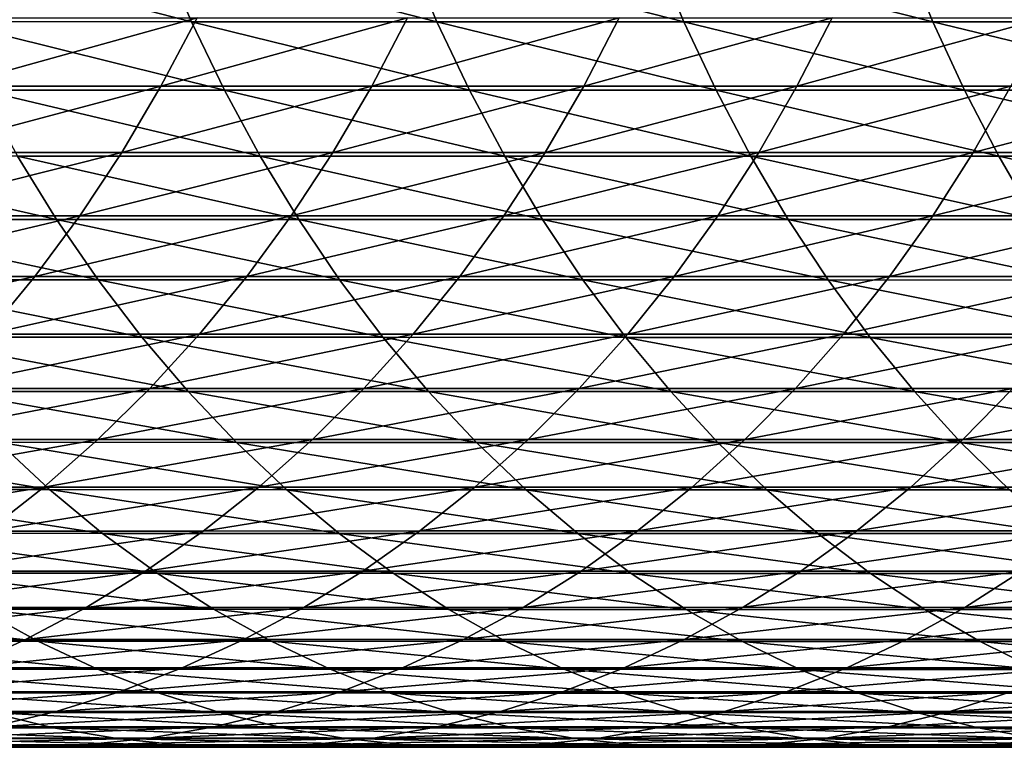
# Model space of a CAD drawing. Header units: metres. Extents: x -24 to 236, y -24 to 24.
# Tile 128 of 256: x 68.14 to 74.05, y -9 to -4.63. Entities that reach past the tile are written whole.
import ezdxf

# ---------------------------------------------------------------- set-up
doc = ezdxf.new("R2010")
doc.units = ezdxf.units.M
doc.layers.add('solid_10392024', color=7, linetype='CONTINUOUS')

msp = doc.modelspace()

# ---------------------------------------------------------------- linework, layer by layer
at = {"layer": 'solid_10392024'}
for points in [[(69.168716, -4.644419, 352.04068), (68.987488, -4.219735, 352.198547), (67.522377, -4.219505, 350.490448)], [(67.705963, -4.644166, 350.335327), (69.168716, -4.644419, 352.04068), (67.522377, -4.219505, 350.490448)], [(70.642342, -4.644656, 353.706604), (70.46357, -4.21995, 353.867249), (68.987488, -4.219735, 352.198547)], [(69.168716, -4.644419, 352.04068), (70.642342, -4.644656, 353.706604), (68.987488, -4.219735, 352.198547)], [(72.126793, -4.644843, 355.332764), (71.950577, -4.22012, 355.496246), (70.46357, -4.21995, 353.867249)], [(70.642342, -4.644656, 353.706604), (72.126793, -4.644843, 355.332764), (70.46357, -4.21995, 353.867249)], [(73.622025, -4.644955, 356.918945), (73.448479, -4.220222, 357.085236), (71.950577, -4.22012, 355.496246)], [(72.126793, -4.644843, 355.332764), (73.622025, -4.644955, 356.918945), (71.950577, -4.22012, 355.496246)], [(75.127991, -4.644976, 358.464844), (74.957222, -4.220241, 358.634003), (73.448479, -4.220222, 357.085236)], [(73.622025, -4.644955, 356.918945), (75.127991, -4.644976, 358.464844), (73.448479, -4.220222, 357.085236)], [(69.367035, -5.055452, 351.86795), (69.168716, -4.644419, 352.04068), (67.705963, -4.644166, 350.335327)], [(67.90686, -5.055178, 350.165588), (69.367035, -5.055452, 351.86795), (67.705963, -4.644166, 350.335327)], [(69.202309, -4.620724, 326.680908), (68.985237, -5.032528, 326.827148), (67.726189, -5.032555, 324.933411)], [(67.945038, -4.620748, 324.789825), (69.202309, -4.620724, 326.680908), (67.726189, -5.032555, 324.933411)], [(70.466743, -4.620664, 328.532745), (70.251511, -5.032463, 328.681702), (68.985237, -5.032528, 326.827148)], [(69.202309, -4.620724, 326.680908), (70.466743, -4.620664, 328.532745), (68.985237, -5.032528, 326.827148)], [(70.837975, -5.05571, 353.530792), (70.642342, -4.644656, 353.706604), (69.168716, -4.644419, 352.04068)], [(69.367035, -5.055452, 351.86795), (70.837975, -5.05571, 353.530792), (69.168716, -4.644419, 352.04068)], [(71.73806, -4.620577, 330.345123), (71.52475, -5.032369, 330.496826), (70.251511, -5.032463, 328.681702)], [(70.466743, -4.620664, 328.532745), (71.73806, -4.620577, 330.345123), (70.251511, -5.032463, 328.681702)], [(72.319626, -5.055914, 355.1539), (72.126793, -4.644843, 355.332764), (70.642342, -4.644656, 353.706604)], [(70.837975, -5.05571, 353.530792), (72.319626, -5.055914, 355.1539), (70.642342, -4.644656, 353.706604)], [(73.015984, -4.62048, 332.117706), (72.804688, -5.032263, 332.272186), (71.52475, -5.032369, 330.496826)], [(71.73806, -4.620577, 330.345123), (73.015984, -4.62048, 332.117706), (71.52475, -5.032369, 330.496826)], [(73.811943, -5.056036, 356.736969), (73.622025, -4.644955, 356.918945), (72.126793, -4.644843, 355.332764)], [(72.319626, -5.055914, 355.1539), (73.811943, -5.056036, 356.736969), (72.126793, -4.644843, 355.332764)], [(74.30024, -4.620395, 333.85025), (74.091034, -5.03217, 334.007538), (72.804688, -5.032263, 332.272186)], [(73.015984, -4.62048, 332.117706), (74.30024, -4.620395, 333.85025), (72.804688, -5.032263, 332.272186)], [(75.314857, -5.056059, 358.279755), (75.127991, -4.644976, 358.464844), (73.622025, -4.644955, 356.918945)], [(73.811943, -5.056036, 356.736969), (75.314857, -5.056059, 358.279755), (73.622025, -4.644955, 356.918945)], [(68.985237, -5.032528, 326.827148), (68.749969, -5.429542, 326.985657), (67.489006, -5.42957, 325.08905)], [(67.726189, -5.032555, 324.933411), (68.985237, -5.032528, 326.827148), (67.489006, -5.42957, 325.08905)], [(69.581856, -5.451628, 351.680817), (69.367035, -5.055452, 351.86795), (67.90686, -5.055178, 350.165588)], [(68.124474, -5.451332, 349.98172), (69.581856, -5.451628, 351.680817), (67.90686, -5.055178, 350.165588)], [(70.251511, -5.032463, 328.681702), (70.01825, -5.429471, 328.84317), (68.749969, -5.429542, 326.985657)], [(68.985237, -5.032528, 326.827148), (70.251511, -5.032463, 328.681702), (68.749969, -5.429542, 326.985657)], [(71.049889, -5.451906, 353.340363), (70.837975, -5.05571, 353.530792), (69.367035, -5.055452, 351.86795)], [(69.581856, -5.451628, 351.680817), (71.049889, -5.451906, 353.340363), (69.367035, -5.055452, 351.86795)], [(71.52475, -5.032369, 330.496826), (71.293579, -5.42937, 330.661224), (70.01825, -5.429471, 328.84317)], [(70.251511, -5.032463, 328.681702), (71.52475, -5.032369, 330.496826), (70.01825, -5.429471, 328.84317)], [(72.528511, -5.452126, 354.960144), (72.319626, -5.055914, 355.1539), (70.837975, -5.05571, 353.530792)], [(71.049889, -5.451906, 353.340363), (72.528511, -5.452126, 354.960144), (70.837975, -5.05571, 353.530792)], [(72.804688, -5.032263, 332.272186), (72.575684, -5.429256, 332.439606), (71.293579, -5.42937, 330.661224)], [(71.52475, -5.032369, 330.496826), (72.804688, -5.032263, 332.272186), (71.293579, -5.42937, 330.661224)], [(74.017662, -5.452257, 356.539856), (73.811943, -5.056036, 356.736969), (72.319626, -5.055914, 355.1539)], [(72.528511, -5.452126, 354.960144), (74.017662, -5.452257, 356.539856), (72.319626, -5.055914, 355.1539)], [(74.091034, -5.03217, 334.007538), (73.864296, -5.429156, 334.178009), (72.575684, -5.429256, 332.439606)], [(72.804688, -5.032263, 332.272186), (74.091034, -5.03217, 334.007538), (72.575684, -5.429256, 332.439606)], [(75.517281, -5.452282, 358.079254), (75.314857, -5.056059, 358.279755), (73.811943, -5.056036, 356.736969)], [(74.017662, -5.452257, 356.539856), (75.517281, -5.452282, 358.079254), (73.811943, -5.056036, 356.736969)], [(75.38353, -5.032123, 335.702606), (75.159157, -5.429104, 335.87619), (73.864296, -5.429156, 334.178009)], [(74.091034, -5.03217, 334.007538), (75.38353, -5.032123, 335.702606), (73.864296, -5.429156, 334.178009)], [(68.749969, -5.429542, 326.985657), (68.497208, -5.810598, 327.155975), (67.234177, -5.810628, 325.256256)], [(67.489006, -5.42957, 325.08905), (68.749969, -5.429542, 326.985657), (67.234177, -5.810628, 325.256256)], [(70.01825, -5.429471, 328.84317), (69.767639, -5.810523, 329.016602), (68.497208, -5.810598, 327.155975)], [(68.749969, -5.429542, 326.985657), (70.01825, -5.429471, 328.84317), (68.497208, -5.810598, 327.155975)], [(71.293579, -5.42937, 330.661224), (71.045204, -5.810414, 330.83786), (69.767639, -5.810523, 329.016602)], [(70.01825, -5.429471, 328.84317), (71.293579, -5.42937, 330.661224), (69.767639, -5.810523, 329.016602)], [(72.575684, -5.429256, 332.439606), (72.329651, -5.810292, 332.619476), (71.045204, -5.810414, 330.83786)], [(71.293579, -5.42937, 330.661224), (72.575684, -5.429256, 332.439606), (71.045204, -5.810414, 330.83786)], [(73.864296, -5.429156, 334.178009), (73.620697, -5.810184, 334.361176), (72.329651, -5.810292, 332.619476)], [(72.575684, -5.429256, 332.439606), (73.864296, -5.429156, 334.178009), (72.329651, -5.810292, 332.619476)], [(75.159157, -5.429104, 335.87619), (74.918091, -5.81013, 336.062653), (73.620697, -5.810184, 334.361176)], [(73.864296, -5.429156, 334.178009), (75.159157, -5.429104, 335.87619), (73.620697, -5.810184, 334.361176)], [(68.358162, -5.831464, 349.784271), (68.124474, -5.451332, 349.98172), (66.677788, -5.451067, 348.243378)], [(66.91436, -5.831182, 348.049408), (68.358162, -5.831464, 349.784271), (66.677788, -5.451067, 348.243378)], [(69.812546, -5.831781, 351.479858), (69.581856, -5.451628, 351.680817), (68.124474, -5.451332, 349.98172)], [(68.358162, -5.831464, 349.784271), (69.812546, -5.831781, 351.479858), (68.124474, -5.451332, 349.98172)], [(71.277458, -5.832079, 353.135864), (71.049889, -5.451906, 353.340363), (69.581856, -5.451628, 351.680817)], [(69.812546, -5.831781, 351.479858), (71.277458, -5.832079, 353.135864), (69.581856, -5.451628, 351.680817)], [(72.752823, -5.832314, 354.752075), (72.528511, -5.452126, 354.960144), (71.049889, -5.451906, 353.340363)], [(71.277458, -5.832079, 353.135864), (72.752823, -5.832314, 354.752075), (71.049889, -5.451906, 353.340363)], [(74.238579, -5.832454, 356.328186), (74.017662, -5.452257, 356.539856), (72.528511, -5.452126, 354.960144)], [(72.752823, -5.832314, 354.752075), (74.238579, -5.832454, 356.328186), (72.528511, -5.452126, 354.960144)], [(75.734657, -5.832481, 357.863953), (75.517281, -5.452282, 358.079254), (74.017662, -5.452257, 356.539856)], [(74.238579, -5.832454, 356.328186), (75.734657, -5.832481, 357.863953), (74.017662, -5.452257, 356.539856)], [(68.607239, -6.194458, 349.573822), (68.358162, -5.831464, 349.784271), (66.91436, -5.831182, 348.049408)], [(67.166504, -6.194158, 347.842651), (68.607239, -6.194458, 349.573822), (66.91436, -5.831182, 348.049408)], [(68.497208, -5.810598, 327.155975), (68.227692, -6.174576, 327.337555), (66.962463, -6.174609, 325.434509)], [(67.234177, -5.810628, 325.256256), (68.497208, -5.810598, 327.155975), (66.962463, -6.174609, 325.434509)], [(69.767639, -5.810523, 329.016602), (69.500412, -6.174496, 329.201538), (68.227692, -6.174576, 327.337555)], [(68.497208, -5.810598, 327.155975), (69.767639, -5.810523, 329.016602), (68.227692, -6.174576, 327.337555)], [(70.058434, -6.194795, 351.265656), (69.812546, -5.831781, 351.479858), (68.358162, -5.831464, 349.784271)], [(68.607239, -6.194458, 349.573822), (70.058434, -6.194795, 351.265656), (68.358162, -5.831464, 349.784271)], [(71.045204, -5.810414, 330.83786), (70.780373, -6.174381, 331.026215), (69.500412, -6.174496, 329.201538)], [(69.767639, -5.810523, 329.016602), (71.045204, -5.810414, 330.83786), (69.500412, -6.174496, 329.201538)], [(71.520012, -6.195111, 352.917908), (71.277458, -5.832079, 353.135864), (69.812546, -5.831781, 351.479858)], [(70.058434, -6.194795, 351.265656), (71.520012, -6.195111, 352.917908), (69.812546, -5.831781, 351.479858)], [(72.329651, -5.810292, 332.619476), (72.067307, -6.174251, 332.811279), (70.780373, -6.174381, 331.026215)], [(71.045204, -5.810414, 330.83786), (72.329651, -5.810292, 332.619476), (70.780373, -6.174381, 331.026215)], [(72.991905, -6.19536, 354.530304), (72.752823, -5.832314, 354.752075), (71.277458, -5.832079, 353.135864)], [(71.520012, -6.195111, 352.917908), (72.991905, -6.19536, 354.530304), (71.277458, -5.832079, 353.135864)], [(73.620697, -5.810184, 334.361176), (73.360954, -6.174137, 334.556458), (72.067307, -6.174251, 332.811279)], [(72.329651, -5.810292, 332.619476), (73.620697, -5.810184, 334.361176), (72.067307, -6.174251, 332.811279)], [(74.474045, -6.19551, 356.10257), (74.238579, -5.832454, 356.328186), (72.752823, -5.832314, 354.752075)], [(72.991905, -6.19536, 354.530304), (74.474045, -6.19551, 356.10257), (72.752823, -5.832314, 354.752075)], [(74.918091, -5.81013, 336.062653), (74.661049, -6.174079, 336.261475), (73.360954, -6.174137, 334.556458)], [(73.620697, -5.810184, 334.361176), (74.918091, -5.81013, 336.062653), (73.360954, -6.174137, 334.556458)], [(68.227692, -6.174576, 327.337555), (67.942215, -6.520408, 327.529907), (66.674652, -6.520442, 325.623352)], [(66.962463, -6.174609, 325.434509), (68.227692, -6.174576, 327.337555), (66.674652, -6.520442, 325.623352)], [(68.870979, -6.539246, 349.350983), (68.607239, -6.194458, 349.573822), (67.166504, -6.194158, 347.842651)], [(67.433487, -6.538929, 347.623718), (68.870979, -6.539246, 349.350983), (67.166504, -6.194158, 347.842651)], [(69.500412, -6.174496, 329.201538), (69.217369, -6.520323, 329.397461), (67.942215, -6.520408, 327.529907)], [(68.227692, -6.174576, 327.337555), (69.500412, -6.174496, 329.201538), (67.942215, -6.520408, 327.529907)], [(70.318794, -6.539601, 351.038879), (70.058434, -6.194795, 351.265656), (68.607239, -6.194458, 349.573822)], [(68.870979, -6.539246, 349.350983), (70.318794, -6.539601, 351.038879), (68.607239, -6.194458, 349.573822)], [(70.780373, -6.174381, 331.026215), (70.499863, -6.520201, 331.225708), (69.217369, -6.520323, 329.397461)], [(69.500412, -6.174496, 329.201538), (70.780373, -6.174381, 331.026215), (69.217369, -6.520323, 329.397461)], [(71.776848, -6.539935, 352.687103), (71.520012, -6.195111, 352.917908), (70.058434, -6.194795, 351.265656)], [(70.318794, -6.539601, 351.038879), (71.776848, -6.539935, 352.687103), (70.058434, -6.194795, 351.265656)], [(72.067307, -6.174251, 332.811279), (71.789429, -6.520064, 333.014435), (70.499863, -6.520201, 331.225708)], [(70.780373, -6.174381, 331.026215), (72.067307, -6.174251, 332.811279), (70.499863, -6.520201, 331.225708)], [(73.245064, -6.540198, 354.295471), (72.991905, -6.19536, 354.530304), (71.520012, -6.195111, 352.917908)], [(71.776848, -6.539935, 352.687103), (73.245064, -6.540198, 354.295471), (71.520012, -6.195111, 352.917908)], [(73.360954, -6.174137, 334.556458), (73.085823, -6.519944, 334.763336), (71.789429, -6.520064, 333.014435)], [(72.067307, -6.174251, 332.811279), (73.360954, -6.174137, 334.556458), (71.789429, -6.520064, 333.014435)], [(74.723373, -6.540356, 355.863647), (74.474045, -6.19551, 356.10257), (72.991905, -6.19536, 354.530304)], [(73.245064, -6.540198, 354.295471), (74.723373, -6.540356, 355.863647), (72.991905, -6.19536, 354.530304)], [(74.661049, -6.174079, 336.261475), (74.388786, -6.519882, 336.472107), (73.085823, -6.519944, 334.763336)], [(73.360954, -6.174137, 334.556458), (74.661049, -6.174079, 336.261475), (73.085823, -6.519944, 334.763336)], [(69.148605, -6.864815, 349.116394), (68.870979, -6.539246, 349.350983), (67.433487, -6.538929, 347.623718)], [(67.714531, -6.864482, 347.39325), (69.148605, -6.864815, 349.116394), (67.433487, -6.538929, 347.623718)], [(69.217369, -6.520323, 329.397461), (68.919327, -6.846986, 329.603729), (67.641609, -6.847075, 327.732452)], [(67.942215, -6.520408, 327.529907), (69.217369, -6.520323, 329.397461), (67.641609, -6.847075, 327.732452)], [(70.592857, -6.865188, 350.80014), (70.318794, -6.539601, 351.038879), (68.870979, -6.539246, 349.350983)], [(69.148605, -6.864815, 349.116394), (70.592857, -6.865188, 350.80014), (68.870979, -6.539246, 349.350983)], [(70.499863, -6.520201, 331.225708), (70.204483, -6.846858, 331.435791), (68.919327, -6.846986, 329.603729)], [(69.217369, -6.520323, 329.397461), (70.499863, -6.520201, 331.225708), (68.919327, -6.846986, 329.603729)], [(71.789429, -6.520064, 333.014435), (71.496834, -6.846714, 333.228363), (70.204483, -6.846858, 331.435791)], [(70.499863, -6.520201, 331.225708), (71.789429, -6.520064, 333.014435), (70.204483, -6.846858, 331.435791)], [(72.047203, -6.865538, 352.444153), (71.776848, -6.539935, 352.687103), (70.318794, -6.539601, 351.038879)], [(70.592857, -6.865188, 350.80014), (72.047203, -6.865538, 352.444153), (70.318794, -6.539601, 351.038879)], [(73.085823, -6.519944, 334.763336), (72.79612, -6.846588, 334.98114), (71.496834, -6.846714, 333.228363)], [(71.789429, -6.520064, 333.014435), (73.085823, -6.519944, 334.763336), (71.496834, -6.846714, 333.228363)], [(73.511551, -6.865815, 354.048279), (73.245064, -6.540198, 354.295471), (71.776848, -6.539935, 352.687103)], [(72.047203, -6.865538, 352.444153), (73.511551, -6.865815, 354.048279), (71.776848, -6.539935, 352.687103)], [(74.388786, -6.519882, 336.472107), (74.102097, -6.846523, 336.693848), (72.79612, -6.846588, 334.98114)], [(73.085823, -6.519944, 334.763336), (74.388786, -6.519882, 336.472107), (72.79612, -6.846588, 334.98114)], [(74.985825, -6.86598, 355.612183), (74.723373, -6.540356, 355.863647), (73.245064, -6.540198, 354.295471)], [(73.511551, -6.865815, 354.048279), (74.985825, -6.86598, 355.612183), (73.245064, -6.540198, 354.295471)], [(68.919327, -6.846986, 329.603729), (68.607162, -7.153525, 329.819763), (67.326775, -7.153618, 327.94458)], [(67.641609, -6.847075, 327.732452), (68.919327, -6.846986, 329.603729), (67.326775, -7.153618, 327.94458)], [(70.204483, -6.846858, 331.435791), (69.895119, -7.153392, 331.655823), (68.607162, -7.153525, 329.819763)], [(68.919327, -6.846986, 329.603729), (70.204483, -6.846858, 331.435791), (68.607162, -7.153525, 329.819763)], [(71.496834, -6.846714, 333.228363), (71.190376, -7.153241, 333.452393), (69.895119, -7.153392, 331.655823)], [(70.204483, -6.846858, 331.435791), (71.496834, -6.846714, 333.228363), (69.895119, -7.153392, 331.655823)], [(72.79612, -6.846588, 334.98114), (72.492699, -7.15311, 335.209259), (71.190376, -7.153241, 333.452393)], [(71.496834, -6.846714, 333.228363), (72.79612, -6.846588, 334.98114), (71.190376, -7.153241, 333.452393)], [(74.102097, -6.846523, 336.693848), (73.801826, -7.153042, 336.926147), (72.492699, -7.15311, 335.209259)], [(72.79612, -6.846588, 334.98114), (74.102097, -6.846523, 336.693848), (72.492699, -7.15311, 335.209259)], [(74.102097, -6.846523, 336.693848), (75.414505, -6.846576, 338.366241), (73.801826, -7.153042, 336.926147)], [(75.414505, -6.846576, 338.366241), (75.117523, -7.153097, 338.602722), (73.801826, -7.153042, 336.926147)], [(69.439301, -7.170208, 348.870789), (69.148605, -6.864815, 349.116394), (67.714531, -6.864482, 347.39325)], [(68.008804, -7.16986, 347.151947), (69.439301, -7.170208, 348.870789), (67.714531, -6.864482, 347.39325)], [(70.879829, -7.170598, 350.55014), (70.592857, -6.865188, 350.80014), (69.148605, -6.864815, 349.116394)], [(69.439301, -7.170208, 348.870789), (70.879829, -7.170598, 350.55014), (69.148605, -6.864815, 349.116394)], [(72.330284, -7.170963, 352.189789), (72.047203, -6.865538, 352.444153), (70.592857, -6.865188, 350.80014)], [(70.879829, -7.170598, 350.55014), (72.330284, -7.170963, 352.189789), (70.592857, -6.865188, 350.80014)], [(73.790581, -7.171252, 353.789429), (73.511551, -6.865815, 354.048279), (72.047203, -6.865538, 352.444153)], [(72.330284, -7.170963, 352.189789), (73.790581, -7.171252, 353.789429), (72.047203, -6.865538, 352.444153)], [(75.260628, -7.171425, 355.348877), (74.985825, -6.86598, 355.612183), (73.511551, -6.865815, 354.048279)], [(73.790581, -7.171252, 353.789429), (75.260628, -7.171425, 355.348877), (73.511551, -6.865815, 354.048279)], [(68.607162, -7.153525, 329.819763), (68.281807, -7.439041, 330.044952), (66.998619, -7.439137, 328.165649)], [(67.326775, -7.153618, 327.94458), (68.607162, -7.153525, 329.819763), (66.998619, -7.439137, 328.165649)], [(69.895119, -7.153392, 331.655823), (69.572662, -7.438901, 331.885132), (68.281807, -7.439041, 330.044952)], [(68.607162, -7.153525, 329.819763), (69.895119, -7.153392, 331.655823), (68.281807, -7.439041, 330.044952)], [(71.190376, -7.153241, 333.452393), (70.870956, -7.438745, 333.685944), (69.572662, -7.438901, 331.885132)], [(69.895119, -7.153392, 331.655823), (71.190376, -7.153241, 333.452393), (69.572662, -7.438901, 331.885132)], [(72.492699, -7.15311, 335.209259), (72.176437, -7.438608, 335.447052), (70.870956, -7.438745, 333.685944)], [(71.190376, -7.153241, 333.452393), (72.492699, -7.15311, 335.209259), (70.870956, -7.438745, 333.685944)], [(73.801826, -7.153042, 336.926147), (73.488861, -7.438538, 337.168213), (72.176437, -7.438608, 335.447052)], [(72.492699, -7.15311, 335.209259), (73.801826, -7.153042, 336.926147), (72.176437, -7.438608, 335.447052)], [(73.801826, -7.153042, 336.926147), (75.117523, -7.153097, 338.602722), (73.488861, -7.438538, 337.168213)], [(75.117523, -7.153097, 338.602722), (74.807983, -7.438595, 338.849182), (73.488861, -7.438538, 337.168213)], [(68.315437, -7.454165, 346.900513), (68.008804, -7.16986, 347.151947), (66.588417, -7.169632, 345.393921)], [(66.898636, -7.453929, 345.146912), (68.315437, -7.454165, 346.900513), (66.588417, -7.169632, 345.393921)], [(69.74221, -7.454527, 348.614868), (69.439301, -7.170208, 348.870789), (68.008804, -7.16986, 347.151947)], [(68.315437, -7.454165, 346.900513), (69.74221, -7.454527, 348.614868), (68.008804, -7.16986, 347.151947)], [(71.178848, -7.454932, 350.289673), (70.879829, -7.170598, 350.55014), (69.439301, -7.170208, 348.870789)], [(69.74221, -7.454527, 348.614868), (71.178848, -7.454932, 350.289673), (69.439301, -7.170208, 348.870789)], [(72.625259, -7.455312, 351.924713), (72.330284, -7.170963, 352.189789), (70.879829, -7.170598, 350.55014)], [(71.178848, -7.454932, 350.289673), (72.625259, -7.455312, 351.924713), (70.879829, -7.170598, 350.55014)], [(74.081337, -7.455613, 353.519745), (73.790581, -7.171252, 353.789429), (72.330284, -7.170963, 352.189789)], [(72.625259, -7.455312, 351.924713), (74.081337, -7.455613, 353.519745), (72.330284, -7.170963, 352.189789)], [(75.546982, -7.455792, 355.074493), (75.260628, -7.171425, 355.348877), (73.790581, -7.171252, 353.789429)], [(74.081337, -7.455613, 353.519745), (75.546982, -7.455792, 355.074493), (73.790581, -7.171252, 353.789429)], [(68.281807, -7.439041, 330.044952), (67.944199, -7.702692, 330.278625), (66.658119, -7.702792, 328.395081)], [(66.998619, -7.439137, 328.165649), (68.281807, -7.439041, 330.044952), (66.658119, -7.702792, 328.395081)], [(69.572662, -7.438901, 331.885132), (69.238083, -7.702548, 332.123108), (67.944199, -7.702692, 330.278625)], [(68.281807, -7.439041, 330.044952), (69.572662, -7.438901, 331.885132), (67.944199, -7.702692, 330.278625)], [(70.870956, -7.438745, 333.685944), (70.53952, -7.702386, 333.928253), (69.238083, -7.702548, 332.123108)], [(69.572662, -7.438901, 331.885132), (70.870956, -7.438745, 333.685944), (69.238083, -7.702548, 332.123108)], [(72.176437, -7.438608, 335.447052), (71.848274, -7.702244, 335.693787), (70.53952, -7.702386, 333.928253)], [(70.870956, -7.438745, 333.685944), (72.176437, -7.438608, 335.447052), (70.53952, -7.702386, 333.928253)], [(73.488861, -7.438538, 337.168213), (73.164116, -7.702171, 337.419434), (71.848274, -7.702244, 335.693787)], [(72.176437, -7.438608, 335.447052), (73.488861, -7.438538, 337.168213), (71.848274, -7.702244, 335.693787)], [(73.488861, -7.438538, 337.168213), (74.807983, -7.438595, 338.849182), (73.164116, -7.702171, 337.419434)], [(74.807983, -7.438595, 338.849182), (74.486801, -7.702231, 339.104919), (73.164116, -7.702171, 337.419434)], [(68.633537, -7.716563, 346.639679), (68.315437, -7.454165, 346.900513), (66.898636, -7.453929, 345.146912)], [(67.220444, -7.716318, 344.890656), (68.633537, -7.716563, 346.639679), (66.898636, -7.453929, 345.146912)], [(70.056442, -7.716937, 348.349365), (69.74221, -7.454527, 348.614868), (68.315437, -7.454165, 346.900513)], [(68.633537, -7.716563, 346.639679), (70.056442, -7.716937, 348.349365), (68.315437, -7.454165, 346.900513)], [(71.489052, -7.717357, 350.01947), (71.178848, -7.454932, 350.289673), (69.74221, -7.454527, 348.614868)], [(70.056442, -7.716937, 348.349365), (71.489052, -7.717357, 350.01947), (69.74221, -7.454527, 348.614868)], [(72.931259, -7.71775, 351.64975), (72.625259, -7.455312, 351.924713), (71.178848, -7.454932, 350.289673)], [(71.489052, -7.717357, 350.01947), (72.931259, -7.71775, 351.64975), (71.178848, -7.454932, 350.289673)], [(74.382957, -7.718061, 353.23996), (74.081337, -7.455613, 353.519745), (72.625259, -7.455312, 351.924713)], [(72.931259, -7.71775, 351.64975), (74.382957, -7.718061, 353.23996), (72.625259, -7.455312, 351.924713)], [(68.962166, -7.956281, 346.370209), (68.633537, -7.716563, 346.639679), (67.220444, -7.716318, 344.890656)], [(67.552902, -7.956028, 344.625946), (68.962166, -7.956281, 346.370209), (67.220444, -7.716318, 344.890656)], [(69.238083, -7.702548, 332.123108), (68.892342, -7.943556, 332.368988), (67.595345, -7.943705, 330.52005)], [(67.944199, -7.702692, 330.278625), (69.238083, -7.702548, 332.123108), (67.595345, -7.943705, 330.52005)], [(70.381073, -7.956666, 348.075073), (70.056442, -7.716937, 348.349365), (68.633537, -7.716563, 346.639679)], [(68.962166, -7.956281, 346.370209), (70.381073, -7.956666, 348.075073), (68.633537, -7.716563, 346.639679)], [(70.53952, -7.702386, 333.928253), (70.197037, -7.943389, 334.178619), (68.892342, -7.943556, 332.368988)], [(69.238083, -7.702548, 332.123108), (70.53952, -7.702386, 333.928253), (68.892342, -7.943556, 332.368988)], [(71.809525, -7.957099, 349.740295), (71.489052, -7.717357, 350.01947), (70.056442, -7.716937, 348.349365)], [(70.381073, -7.956666, 348.075073), (71.809525, -7.957099, 349.740295), (70.056442, -7.716937, 348.349365)], [(71.848274, -7.702244, 335.693787), (71.509178, -7.943243, 335.94873), (70.197037, -7.943389, 334.178619)], [(70.53952, -7.702386, 333.928253), (71.848274, -7.702244, 335.693787), (70.197037, -7.943389, 334.178619)], [(73.247391, -7.957505, 351.365662), (72.931259, -7.71775, 351.64975), (71.489052, -7.717357, 350.01947)], [(71.809525, -7.957099, 349.740295), (73.247391, -7.957505, 351.365662), (71.489052, -7.717357, 350.01947)], [(73.164116, -7.702171, 337.419434), (72.828552, -7.943168, 337.679016), (71.509178, -7.943243, 335.94873)], [(71.848274, -7.702244, 335.693787), (73.164116, -7.702171, 337.419434), (71.509178, -7.943243, 335.94873)], [(73.164116, -7.702171, 337.419434), (74.486801, -7.702231, 339.104919), (72.828552, -7.943168, 337.679016)], [(74.486801, -7.702231, 339.104919), (74.154907, -7.943229, 339.369171), (72.828552, -7.943168, 337.679016)], [(74.694565, -7.957826, 352.950897), (74.382957, -7.718061, 353.23996), (72.931259, -7.71775, 351.64975)], [(73.247391, -7.957505, 351.365662), (74.694565, -7.957826, 352.950897), (72.931259, -7.71775, 351.64975)], [(68.892342, -7.943556, 332.368988), (68.536469, -8.161219, 332.62207), (67.236259, -8.161371, 330.768585)], [(67.595345, -7.943705, 330.52005), (68.892342, -7.943556, 332.368988), (67.236259, -8.161371, 330.768585)], [(69.300354, -8.172615, 346.092896), (68.962166, -7.956281, 346.370209), (67.552902, -7.956028, 344.625946)], [(67.895042, -8.172356, 344.353516), (69.300354, -8.172615, 346.092896), (67.552902, -7.956028, 344.625946)], [(70.197037, -7.943389, 334.178619), (69.844505, -8.161047, 334.436371), (68.536469, -8.161219, 332.62207)], [(68.892342, -7.943556, 332.368988), (70.197037, -7.943389, 334.178619), (68.536469, -8.161219, 332.62207)], [(70.715149, -8.173012, 347.792786), (70.381073, -7.956666, 348.075073), (68.962166, -7.956281, 346.370209)], [(69.300354, -8.172615, 346.092896), (70.715149, -8.173012, 347.792786), (68.962166, -7.956281, 346.370209)], [(71.509178, -7.943243, 335.94873), (71.160141, -8.160896, 336.211151), (69.844505, -8.161047, 334.436371)], [(70.197037, -7.943389, 334.178619), (71.509178, -7.943243, 335.94873), (69.844505, -8.161047, 334.436371)], [(72.13932, -8.173456, 349.453003), (71.809525, -7.957099, 349.740295), (70.381073, -7.956666, 348.075073)], [(70.715149, -8.173012, 347.792786), (72.13932, -8.173456, 349.453003), (70.381073, -7.956666, 348.075073)], [(72.828552, -7.943168, 337.679016), (72.483147, -8.160819, 337.946198), (71.160141, -8.160896, 336.211151)], [(71.509178, -7.943243, 335.94873), (72.828552, -7.943168, 337.679016), (71.160141, -8.160896, 336.211151)], [(73.572723, -8.173873, 351.073303), (73.247391, -7.957505, 351.365662), (71.809525, -7.957099, 349.740295)], [(72.13932, -8.173456, 349.453003), (73.572723, -8.173873, 351.073303), (71.809525, -7.957099, 349.740295)], [(72.828552, -7.943168, 337.679016), (74.154907, -7.943229, 339.369171), (72.483147, -8.160819, 337.946198)], [(74.154907, -7.943229, 339.369171), (73.813286, -8.160882, 339.641205), (72.483147, -8.160819, 337.946198)], [(75.015244, -8.174202, 352.653442), (74.694565, -7.957826, 352.950897), (73.247391, -7.957505, 351.365662)], [(73.572723, -8.173873, 351.073303), (75.015244, -8.174202, 352.653442), (73.247391, -7.957505, 351.365662)], [(74.154907, -7.943229, 339.369171), (75.488014, -7.943481, 341.018982), (73.813286, -8.160882, 339.641205)], [(75.488014, -7.943481, 341.018982), (75.150337, -8.161141, 341.295898), (73.813286, -8.160882, 339.641205)], [(68.536469, -8.161219, 332.62207), (68.171509, -8.354894, 332.881622), (66.868004, -8.35505, 331.023468)], [(67.236259, -8.161371, 330.768585), (68.536469, -8.161219, 332.62207), (66.868004, -8.35505, 331.023468)], [(69.844505, -8.161047, 334.436371), (69.482979, -8.354718, 334.700684), (68.171509, -8.354894, 332.881622)], [(68.536469, -8.161219, 332.62207), (69.844505, -8.161047, 334.436371), (68.171509, -8.354894, 332.881622)], [(71.160141, -8.160896, 336.211151), (70.802193, -8.354565, 336.480286), (69.482979, -8.354718, 334.700684)], [(69.844505, -8.161047, 334.436371), (71.160141, -8.160896, 336.211151), (69.482979, -8.354718, 334.700684)], [(72.483147, -8.160819, 337.946198), (72.128922, -8.354486, 338.220215), (70.802193, -8.354565, 336.480286)], [(71.160141, -8.160896, 336.211151), (72.483147, -8.160819, 337.946198), (70.802193, -8.354565, 336.480286)], [(72.483147, -8.160819, 337.946198), (73.813286, -8.160882, 339.641205), (72.128922, -8.354486, 338.220215)], [(73.813286, -8.160882, 339.641205), (73.462944, -8.35455, 339.920166), (72.128922, -8.354486, 338.220215)], [(73.813286, -8.160882, 339.641205), (75.150337, -8.161141, 341.295898), (73.462944, -8.35455, 339.920166)], [(75.150337, -8.161141, 341.295898), (74.804031, -8.354815, 341.579865), (73.462944, -8.35455, 339.920166)], [(68.245842, -8.364664, 344.074188), (67.895042, -8.172356, 344.353516), (66.499344, -8.172293, 342.574951)], [(66.854034, -8.3646, 342.300598), (68.245842, -8.364664, 344.074188), (66.499344, -8.172293, 342.574951)], [(69.64711, -8.36493, 345.808533), (69.300354, -8.172615, 346.092896), (67.895042, -8.172356, 344.353516)], [(68.245842, -8.364664, 344.074188), (69.64711, -8.36493, 345.808533), (67.895042, -8.172356, 344.353516)], [(71.057693, -8.365335, 347.503387), (70.715149, -8.173012, 347.792786), (69.300354, -8.172615, 346.092896)], [(69.64711, -8.36493, 345.808533), (71.057693, -8.365335, 347.503387), (69.300354, -8.172615, 346.092896)], [(72.47747, -8.36579, 349.158447), (72.13932, -8.173456, 349.453003), (70.715149, -8.173012, 347.792786)], [(71.057693, -8.365335, 347.503387), (72.47747, -8.36579, 349.158447), (70.715149, -8.173012, 347.792786)], [(73.906296, -8.366217, 350.77356), (73.572723, -8.173873, 351.073303), (72.13932, -8.173456, 349.453003)], [(72.47747, -8.36579, 349.158447), (73.906296, -8.366217, 350.77356), (72.13932, -8.173456, 349.453003)], [(75.34404, -8.366554, 352.34845), (75.015244, -8.174202, 352.653442), (73.572723, -8.173873, 351.073303)], [(73.906296, -8.366217, 350.77356), (75.34404, -8.366554, 352.34845), (73.572723, -8.173873, 351.073303)], [(68.171509, -8.354894, 332.881622), (67.798531, -8.524014, 333.146912), (66.491653, -8.524174, 331.283936)], [(66.868004, -8.35505, 331.023468), (68.171509, -8.354894, 332.881622), (66.491653, -8.524174, 331.283936)], [(68.604286, -8.532389, 343.788788), (68.245842, -8.364664, 344.074188), (66.854034, -8.3646, 342.300598)], [(67.216446, -8.532323, 342.020233), (68.604286, -8.532389, 343.788788), (66.854034, -8.3646, 342.300598)], [(69.482979, -8.354718, 334.700684), (69.11351, -8.523835, 334.970795), (67.798531, -8.524014, 333.146912)], [(68.171509, -8.354894, 332.881622), (69.482979, -8.354718, 334.700684), (67.798531, -8.524014, 333.146912)], [(70.001419, -8.53266, 345.518005), (69.64711, -8.36493, 345.808533), (68.245842, -8.364664, 344.074188)], [(68.604286, -8.532389, 343.788788), (70.001419, -8.53266, 345.518005), (68.245842, -8.364664, 344.074188)], [(70.802193, -8.354565, 336.480286), (70.436378, -8.523678, 336.755341), (69.11351, -8.523835, 334.970795)], [(69.482979, -8.354718, 334.700684), (70.802193, -8.354565, 336.480286), (69.11351, -8.523835, 334.970795)], [(71.407692, -8.533073, 347.207642), (71.057693, -8.365335, 347.503387), (69.64711, -8.36493, 345.808533)], [(70.001419, -8.53266, 345.518005), (71.407692, -8.533073, 347.207642), (69.64711, -8.36493, 345.808533)], [(72.128922, -8.354486, 338.220215), (71.766914, -8.523598, 338.500244), (70.436378, -8.523678, 336.755341)], [(70.802193, -8.354565, 336.480286), (72.128922, -8.354486, 338.220215), (70.436378, -8.523678, 336.755341)], [(72.822983, -8.533537, 348.857483), (72.47747, -8.36579, 349.158447), (71.057693, -8.365335, 347.503387)], [(71.407692, -8.533073, 347.207642), (72.822983, -8.533537, 348.857483), (71.057693, -8.365335, 347.503387)], [(72.128922, -8.354486, 338.220215), (73.462944, -8.35455, 339.920166), (71.766914, -8.523598, 338.500244)], [(73.462944, -8.35455, 339.920166), (73.104897, -8.523664, 340.205231), (71.766914, -8.523598, 338.500244)], [(74.247131, -8.533973, 350.467285), (73.906296, -8.366217, 350.77356), (72.47747, -8.36579, 349.158447)], [(72.822983, -8.533537, 348.857483), (74.247131, -8.533973, 350.467285), (72.47747, -8.36579, 349.158447)], [(73.462944, -8.35455, 339.920166), (74.804031, -8.354815, 341.579865), (73.104897, -8.523664, 340.205231)], [(74.804031, -8.354815, 341.579865), (74.450119, -8.523934, 341.870056), (73.104897, -8.523664, 340.205231)], [(75.68, -8.534316, 352.036804), (75.34404, -8.366554, 352.34845), (73.906296, -8.366217, 350.77356)], [(74.247131, -8.533973, 350.467285), (75.68, -8.534316, 352.036804), (73.906296, -8.366217, 350.77356)], [(68.969315, -8.675036, 343.498138), (68.604286, -8.532389, 343.788788), (67.216446, -8.532323, 342.020233)], [(67.585518, -8.67497, 341.734741), (68.969315, -8.675036, 343.498138), (67.216446, -8.532323, 342.020233)], [(69.11351, -8.523835, 334.970795), (68.737183, -8.6679, 335.245911), (67.418633, -8.668082, 333.417084)], [(67.798531, -8.524014, 333.146912), (69.11351, -8.523835, 334.970795), (67.418633, -8.668082, 333.417084)], [(70.362236, -8.675311, 345.222137), (70.001419, -8.53266, 345.518005), (68.604286, -8.532389, 343.788788)], [(68.969315, -8.675036, 343.498138), (70.362236, -8.675311, 345.222137), (68.604286, -8.532389, 343.788788)], [(70.436378, -8.523678, 336.755341), (70.063774, -8.667741, 337.035461), (68.737183, -8.6679, 335.245911)], [(69.11351, -8.523835, 334.970795), (70.436378, -8.523678, 336.755341), (68.737183, -8.6679, 335.245911)], [(71.764122, -8.675732, 346.906494), (71.407692, -8.533073, 347.207642), (70.001419, -8.53266, 345.518005)], [(70.362236, -8.675311, 345.222137), (71.764122, -8.675732, 346.906494), (70.001419, -8.53266, 345.518005)], [(71.766914, -8.523598, 338.500244), (71.398186, -8.667659, 338.785461), (70.063774, -8.667741, 337.035461)], [(70.436378, -8.523678, 336.755341), (71.766914, -8.523598, 338.500244), (70.063774, -8.667741, 337.035461)], [(71.766914, -8.523598, 338.500244), (73.104897, -8.523664, 340.205231), (71.398186, -8.667659, 338.785461)], [(73.104897, -8.523664, 340.205231), (72.740211, -8.667726, 340.495605), (71.398186, -8.667659, 338.785461)], [(73.174843, -8.676204, 348.550964), (72.822983, -8.533537, 348.857483), (71.407692, -8.533073, 347.207642)], [(71.764122, -8.675732, 346.906494), (73.174843, -8.676204, 348.550964), (71.407692, -8.533073, 347.207642)], [(73.104897, -8.523664, 340.205231), (74.450119, -8.523934, 341.870056), (72.740211, -8.667726, 340.495605)], [(74.450119, -8.523934, 341.870056), (74.089638, -8.668, 342.165649), (72.740211, -8.667726, 340.495605)], [(74.594223, -8.676646, 350.155365), (74.247131, -8.533973, 350.467285), (72.822983, -8.533537, 348.857483)], [(73.174843, -8.676204, 348.550964), (74.594223, -8.676646, 350.155365), (72.822983, -8.533537, 348.857483)], [(68.737183, -8.6679, 335.245911), (68.35511, -8.78649, 335.525269), (67.032928, -8.786674, 333.691406)], [(67.418633, -8.668082, 333.417084), (68.737183, -8.6679, 335.245911), (67.032928, -8.786674, 333.691406)], [(69.339851, -8.792188, 343.203125), (68.969315, -8.675036, 343.498138), (67.585518, -8.67497, 341.734741)], [(67.960159, -8.79212, 341.444946), (69.339851, -8.792188, 343.203125), (67.585518, -8.67497, 341.734741)], [(70.063774, -8.667741, 337.035461), (69.685478, -8.786328, 337.319916), (68.35511, -8.78649, 335.525269)], [(68.737183, -8.6679, 335.245911), (70.063774, -8.667741, 337.035461), (68.35511, -8.78649, 335.525269)], [(70.728493, -8.792466, 344.921814), (70.362236, -8.675311, 345.222137), (68.969315, -8.675036, 343.498138)], [(69.339851, -8.792188, 343.203125), (70.728493, -8.792466, 344.921814), (68.969315, -8.675036, 343.498138)], [(71.398186, -8.667659, 338.785461), (71.023827, -8.786245, 339.075043), (69.685478, -8.786328, 337.319916)], [(70.063774, -8.667741, 337.035461), (71.398186, -8.667659, 338.785461), (69.685478, -8.786328, 337.319916)], [(72.125938, -8.792892, 346.6008), (71.764122, -8.675732, 346.906494), (70.362236, -8.675311, 345.222137)], [(70.728493, -8.792466, 344.921814), (72.125938, -8.792892, 346.6008), (70.362236, -8.675311, 345.222137)], [(71.398186, -8.667659, 338.785461), (72.740211, -8.667726, 340.495605), (71.023827, -8.786245, 339.075043)], [(72.740211, -8.667726, 340.495605), (72.369957, -8.786313, 340.790436), (71.023827, -8.786245, 339.075043)], [(73.532013, -8.79337, 348.239838), (73.174843, -8.676204, 348.550964), (71.764122, -8.675732, 346.906494)], [(72.125938, -8.792892, 346.6008), (73.532013, -8.79337, 348.239838), (71.764122, -8.675732, 346.906494)], [(72.740211, -8.667726, 340.495605), (74.089638, -8.668, 342.165649), (72.369957, -8.786313, 340.790436)], [(74.089638, -8.668, 342.165649), (73.723648, -8.786592, 342.465759), (72.369957, -8.786313, 340.790436)], [(74.946556, -8.793819, 349.838776), (74.594223, -8.676646, 350.155365), (73.174843, -8.676204, 348.550964)], [(73.532013, -8.79337, 348.239838), (74.946556, -8.793819, 349.838776), (73.174843, -8.676204, 348.550964)], [(74.089638, -8.668, 342.165649), (75.44622, -8.668421, 343.79541), (73.723648, -8.786592, 342.465759)], [(75.44622, -8.668421, 343.79541), (75.084686, -8.787018, 344.100861), (73.723648, -8.786592, 342.465759)], [(68.339272, -8.88343, 341.151672), (67.960159, -8.79212, 341.444946), (66.589584, -8.792202, 339.647583)], [(66.972679, -8.883513, 339.359528), (68.339272, -8.88343, 341.151672), (66.589584, -8.792202, 339.647583)], [(68.35511, -8.78649, 335.525269), (67.968407, -8.879256, 335.807983), (66.642555, -8.879442, 333.969025)], [(67.032928, -8.786674, 333.691406), (68.35511, -8.78649, 335.525269), (66.642555, -8.879442, 333.969025)], [(69.714806, -8.883498, 342.904572), (69.339851, -8.792188, 343.203125), (67.960159, -8.79212, 341.444946)], [(68.339272, -8.88343, 341.151672), (69.714806, -8.883498, 342.904572), (67.960159, -8.79212, 341.444946)], [(69.685478, -8.786328, 337.319916), (69.302597, -8.879092, 337.607758), (67.968407, -8.879256, 335.807983)], [(68.35511, -8.78649, 335.525269), (69.685478, -8.786328, 337.319916), (67.968407, -8.879256, 335.807983)], [(71.023827, -8.786245, 339.075043), (70.644936, -8.879008, 339.368134), (69.302597, -8.879092, 337.607758)], [(69.685478, -8.786328, 337.319916), (71.023827, -8.786245, 339.075043), (69.302597, -8.879092, 337.607758)], [(71.099129, -8.88378, 344.617889), (70.728493, -8.792466, 344.921814), (69.339851, -8.792188, 343.203125)], [(69.714806, -8.883498, 342.904572), (71.099129, -8.88378, 344.617889), (69.339851, -8.792188, 343.203125)], [(71.023827, -8.786245, 339.075043), (72.369957, -8.786313, 340.790436), (70.644936, -8.879008, 339.368134)], [(72.369957, -8.786313, 340.790436), (71.995216, -8.879077, 341.088806), (70.644936, -8.879008, 339.368134)], [(72.492065, -8.884211, 346.291443), (72.125938, -8.792892, 346.6008), (70.728493, -8.792466, 344.921814)], [(71.099129, -8.88378, 344.617889), (72.492065, -8.884211, 346.291443), (70.728493, -8.792466, 344.921814)], [(72.369957, -8.786313, 340.790436), (73.723648, -8.786592, 342.465759), (71.995216, -8.879077, 341.088806)], [(73.723648, -8.786592, 342.465759), (73.353233, -8.879358, 342.769501), (71.995216, -8.879077, 341.088806)], [(73.893448, -8.884693, 347.925018), (73.532013, -8.79337, 348.239838), (72.125938, -8.792892, 346.6008)], [(72.492065, -8.884211, 346.291443), (73.893448, -8.884693, 347.925018), (72.125938, -8.792892, 346.6008)], [(73.723648, -8.786592, 342.465759), (75.084686, -8.787018, 344.100861), (73.353233, -8.879358, 342.769501)], [(75.084686, -8.787018, 344.100861), (74.718765, -8.879789, 344.410034), (73.353233, -8.879358, 342.769501)], [(75.303101, -8.885147, 349.518372), (74.946556, -8.793819, 349.838776), (73.532013, -8.79337, 348.239838)], [(73.893448, -8.884693, 347.925018), (75.303101, -8.885147, 349.518372), (73.532013, -8.79337, 348.239838)], [(68.721741, -8.94863, 340.855835), (68.339272, -8.88343, 341.151672), (66.972679, -8.883513, 339.359528)], [(67.359177, -8.948715, 339.068939), (68.721741, -8.94863, 340.855835), (66.972679, -8.883513, 339.359528)], [(69.302597, -8.879092, 337.607758), (68.916267, -8.94576, 337.898224), (67.578209, -8.945925, 336.093231)], [(67.968407, -8.879256, 335.807983), (69.302597, -8.879092, 337.607758), (67.578209, -8.945925, 336.093231)], [(70.093086, -8.9487, 342.603363), (69.714806, -8.883498, 342.904572), (68.339272, -8.88343, 341.151672)], [(68.721741, -8.94863, 340.855835), (70.093086, -8.9487, 342.603363), (68.339272, -8.88343, 341.151672)], [(70.644936, -8.879008, 339.368134), (70.262627, -8.945676, 339.663879), (68.916267, -8.94576, 337.898224)], [(69.302597, -8.879092, 337.607758), (70.644936, -8.879008, 339.368134), (68.916267, -8.94576, 337.898224)], [(71.473045, -8.948983, 344.311279), (71.099129, -8.88378, 344.617889), (69.714806, -8.883498, 342.904572)], [(70.093086, -8.9487, 342.603363), (71.473045, -8.948983, 344.311279), (69.714806, -8.883498, 342.904572)], [(70.644936, -8.879008, 339.368134), (71.995216, -8.879077, 341.088806), (70.262627, -8.945676, 339.663879)], [(71.995216, -8.879077, 341.088806), (71.617096, -8.945745, 341.389893), (70.262627, -8.945676, 339.663879)], [(72.861435, -8.949417, 345.97934), (72.492065, -8.884211, 346.291443), (71.099129, -8.88378, 344.617889)], [(71.473045, -8.948983, 344.311279), (72.861435, -8.949417, 345.97934), (71.099129, -8.88378, 344.617889)], [(71.995216, -8.879077, 341.088806), (73.353233, -8.879358, 342.769501), (71.617096, -8.945745, 341.389893)], [(73.353233, -8.879358, 342.769501), (72.979469, -8.946029, 343.075989), (71.617096, -8.945745, 341.389893)], [(74.25808, -8.949903, 347.607361), (73.893448, -8.884693, 347.925018), (72.492065, -8.884211, 346.291443)], [(72.861435, -8.949417, 345.97934), (74.25808, -8.949903, 347.607361), (72.492065, -8.884211, 346.291443)], [(73.353233, -8.879358, 342.769501), (74.718765, -8.879789, 344.410034), (72.979469, -8.946029, 343.075989)], [(74.718765, -8.879789, 344.410034), (74.349548, -8.946463, 344.722015), (72.979469, -8.946029, 343.075989)], [(75.662796, -8.95036, 349.195129), (75.303101, -8.885147, 349.518372), (73.893448, -8.884693, 347.925018)], [(74.25808, -8.949903, 347.607361), (75.662796, -8.95036, 349.195129), (73.893448, -8.884693, 347.925018)], [(68.137787, -9.000102, 338.483551), (67.747925, -8.987616, 338.776672), (66.398193, -8.987782, 336.955933)], [(66.791954, -9.000268, 336.66806), (68.137787, -9.000102, 338.483551), (66.398193, -8.987782, 336.955933)], [(68.527618, -8.986136, 338.19046), (68.137787, -9.000102, 338.483551), (66.791954, -9.000268, 336.66806)], [(67.185677, -8.986302, 336.380219), (68.527618, -8.986136, 338.19046), (66.791954, -9.000268, 336.66806)], [(68.916267, -8.94576, 337.898224), (68.527618, -8.986136, 338.19046), (67.185677, -8.986302, 336.380219)], [(67.578209, -8.945925, 336.093231), (68.916267, -8.94576, 337.898224), (67.185677, -8.986302, 336.380219)], [(69.106445, -8.987532, 340.558228), (68.721741, -8.94863, 340.855835), (67.359177, -8.948715, 339.068939)], [(67.747925, -8.987616, 338.776672), (69.106445, -8.987532, 340.558228), (67.359177, -8.948715, 339.068939)], [(69.492249, -9.000017, 340.259796), (69.106445, -8.987532, 340.558228), (67.747925, -8.987616, 338.776672)], [(68.137787, -9.000102, 338.483551), (69.492249, -9.000017, 340.259796), (67.747925, -8.987616, 338.776672)], [(69.878021, -8.986052, 339.961395), (69.492249, -9.000017, 340.259796), (68.137787, -9.000102, 338.483551)], [(68.527618, -8.986136, 338.19046), (69.878021, -8.986052, 339.961395), (68.137787, -9.000102, 338.483551)], [(70.262627, -8.945676, 339.663879), (69.878021, -8.986052, 339.961395), (68.527618, -8.986136, 338.19046)], [(68.916267, -8.94576, 337.898224), (70.262627, -8.945676, 339.663879), (68.527618, -8.986136, 338.19046)], [(70.473572, -8.9876, 342.300385), (70.093086, -8.9487, 342.603363), (68.721741, -8.94863, 340.855835)], [(69.106445, -8.987532, 340.558228), (70.473572, -8.9876, 342.300385), (68.721741, -8.94863, 340.855835)], [(70.855156, -9.000087, 341.996582), (70.473572, -8.9876, 342.300385), (69.106445, -8.987532, 340.558228)], [(69.492249, -9.000017, 340.259796), (70.855156, -9.000087, 341.996582), (69.106445, -8.987532, 340.558228)], [(69.878021, -8.986052, 339.961395), (71.236702, -8.986121, 341.69278), (69.492249, -9.000017, 340.259796)], [(71.236702, -8.986121, 341.69278), (70.855156, -9.000087, 341.996582), (69.492249, -9.000017, 340.259796)], [(70.262627, -8.945676, 339.663879), (71.617096, -8.945745, 341.389893), (69.878021, -8.986052, 339.961395)], [(71.617096, -8.945745, 341.389893), (71.236702, -8.986121, 341.69278), (69.878021, -8.986052, 339.961395)], [(71.849144, -8.987885, 344.002869), (71.473045, -8.948983, 344.311279), (70.093086, -8.9487, 342.603363)], [(70.473572, -8.9876, 342.300385), (71.849144, -8.987885, 344.002869), (70.093086, -8.9487, 342.603363)], [(72.226318, -9.000372, 343.693573), (71.849144, -8.987885, 344.002869), (70.473572, -8.9876, 342.300385)], [(70.855156, -9.000087, 341.996582), (72.226318, -9.000372, 343.693573), (70.473572, -8.9876, 342.300385)], [(71.236702, -8.986121, 341.69278), (72.60347, -8.986406, 343.384338), (70.855156, -9.000087, 341.996582)], [(72.60347, -8.986406, 343.384338), (72.226318, -9.000372, 343.693573), (70.855156, -9.000087, 341.996582)], [(71.617096, -8.945745, 341.389893), (72.979469, -8.946029, 343.075989), (71.236702, -8.986121, 341.69278)], [(72.979469, -8.946029, 343.075989), (72.60347, -8.986406, 343.384338), (71.236702, -8.986121, 341.69278)], [(73.232964, -8.988321, 345.665436), (72.861435, -8.949417, 345.97934), (71.473045, -8.948983, 344.311279)], [(71.849144, -8.987885, 344.002869), (73.232964, -8.988321, 345.665436), (71.473045, -8.948983, 344.311279)], [(73.605553, -9.000809, 345.350616), (73.232964, -8.988321, 345.665436), (71.849144, -8.987885, 344.002869)], [(72.226318, -9.000372, 343.693573), (73.605553, -9.000809, 345.350616), (71.849144, -8.987885, 344.002869)], [(72.60347, -8.986406, 343.384338), (73.978119, -8.986842, 345.035828), (72.226318, -9.000372, 343.693573)], [(73.978119, -8.986842, 345.035828), (73.605553, -9.000809, 345.350616), (72.226318, -9.000372, 343.693573)], [(72.979469, -8.946029, 343.075989), (74.349548, -8.946463, 344.722015), (72.60347, -8.986406, 343.384338)], [(74.349548, -8.946463, 344.722015), (73.978119, -8.986842, 345.035828), (72.60347, -8.986406, 343.384338)], [(74.62484, -8.988811, 347.287903), (74.25808, -8.949903, 347.607361), (72.861435, -8.949417, 345.97934)], [(73.232964, -8.988321, 345.665436), (74.62484, -8.988811, 347.287903), (72.861435, -8.949417, 345.97934)], [(74.992653, -9.001298, 346.967499), (74.62484, -8.988811, 347.287903), (73.232964, -8.988321, 345.665436)], [(73.605553, -9.000809, 345.350616), (74.992653, -9.001298, 346.967499), (73.232964, -8.988321, 345.665436)], [(73.978119, -8.986842, 345.035828), (75.360443, -8.98733, 346.647125), (73.605553, -9.000809, 345.350616)], [(75.360443, -8.98733, 346.647125), (74.992653, -9.001298, 346.967499), (73.605553, -9.000809, 345.350616)], [(74.349548, -8.946463, 344.722015), (75.727112, -8.946949, 346.327698), (73.978119, -8.986842, 345.035828)], [(75.727112, -8.946949, 346.327698), (75.360443, -8.98733, 346.647125), (73.978119, -8.986842, 345.035828)]]:
    msp.add_3dface(points, dxfattribs=at)

doc.saveas('drawing.dxf')
